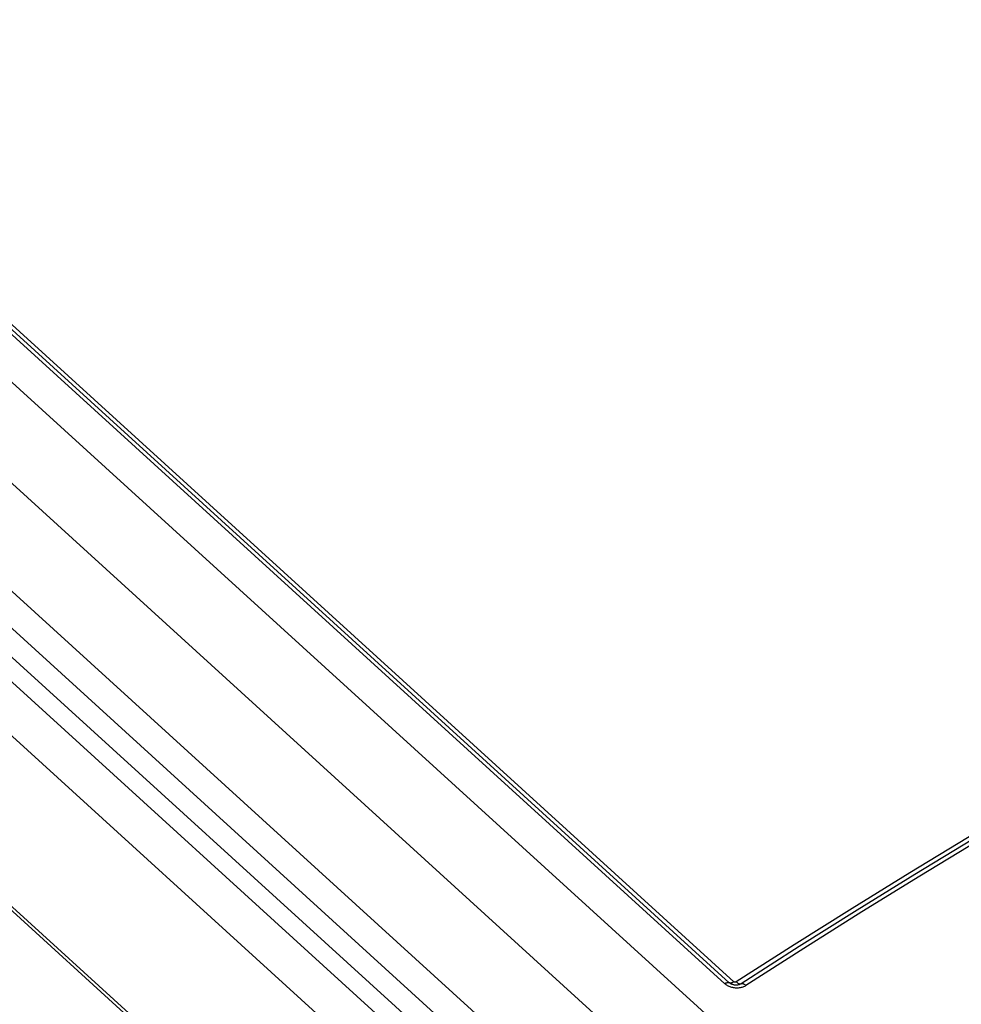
# Model space of a CAD drawing. Extents: x 0 to 594, y 0 to 420.
# Tile 65 of 104: x 541 to 546, y 103 to 108. Entities that reach past the tile are written whole.
import ezdxf

# ---------------------------------------------------------------- set-up
doc = ezdxf.new("R2010")
doc.units = 0
doc.header["$LTSCALE"] = 32.67
doc.layers.get('0').update_dxf_attribs({"linetype": 'CONTINUOUS'})

msp = doc.modelspace()

# ---------------------------------------------------------------- linework, layer by layer
at = {"color": 7, "linetype": 'CONTINUOUS'}
for p, q in [((501.1197, 142.6471), (544.791, 102.8975)), ((544.1593, 100.8436), (536.3953, 107.9104))]:
    msp.add_line(p, q, dxfattribs=at)
at = {"color": 9, "linetype": 'CONTINUOUS'}
for p, q in [((544.3995, 102.7508), (500.7741, 142.4587)), ((544.1405, 102.4494), (500.5117, 142.1604)), ((544.712, 103.206), (514.0847, 131.083)), ((544.7348, 103.2107), (514.1118, 131.0838)), ((544.7576, 103.2154), (514.1389, 131.0846)), ((544.093, 102.3084), (536.623, 109.1076)), ((544.023, 102.2289), (536.553, 109.0281)), ((536.468, 108.9818), (544.5133, 101.659)), ((536.3368, 108.8326), (544.382, 101.5099)), ((544.1583, 100.8653), (536.3943, 107.9321)), ((544.7381, 103.208), (544.7348, 103.2107)), ((544.74, 103.209), (544.7383, 103.2092))]:
    msp.add_line(p, q, dxfattribs=at)
for points in [[(549.833, 105.9751), (549.5615, 105.8544), (549.2885, 105.7298), (549.0141, 105.6013), (548.7384, 105.4687), (548.4614, 105.3323), (548.1833, 105.1919), (547.9039, 105.0477), (547.6234, 104.8996), (547.3419, 104.7477), (547.0593, 104.5921), (546.7758, 104.4327), (546.4915, 104.2695), (546.2062, 104.1027), (545.9202, 103.9322), (545.6335, 103.7581), (545.3461, 103.5804), (545.0581, 103.3992), (544.7696, 103.2144)], [(549.8599, 105.9677), (549.5882, 105.847), (549.315, 105.7223), (549.0405, 105.5937), (548.7646, 105.4611), (548.4875, 105.3245), (548.2091, 105.1841), (547.9296, 105.0398), (547.6489, 104.8916), (547.3672, 104.7396), (547.0845, 104.5839), (546.8008, 104.4244), (546.5163, 104.2611), (546.2309, 104.0942), (545.9447, 103.9236), (545.6578, 103.7494), (545.3702, 103.5716), (545.082, 103.3902), (544.7933, 103.2054)], [(549.8868, 105.9604), (549.6149, 105.8396), (549.3416, 105.7149), (549.0669, 105.5861), (548.7909, 105.4534), (548.5135, 105.3168), (548.235, 105.1762), (547.9553, 105.0318), (547.6745, 104.8836), (547.3926, 104.7315), (547.1097, 104.5757), (546.8258, 104.416), (546.5411, 104.2527), (546.2555, 104.0857), (545.9692, 103.915), (545.6821, 103.7407), (545.3943, 103.5628), (545.106, 103.3813), (544.817, 103.1963)], [(544.712, 103.206), (544.714, 103.2073), (544.716, 103.2084), (544.718, 103.2094), (544.7199, 103.2103), (544.7218, 103.211), (544.7236, 103.2116), (544.7254, 103.212), (544.727, 103.2123), (544.7286, 103.2124), (544.7301, 103.2124), (544.7314, 103.2122), (544.7327, 103.2118), (544.7338, 103.2113), (544.7348, 103.2107)], [(544.817, 103.1963), (544.8135, 103.1942), (544.8097, 103.1922), (544.8058, 103.1904), (544.8017, 103.1888), (544.7975, 103.1875), (544.7931, 103.1863), (544.7887, 103.1854), (544.7842, 103.1847), (544.7796, 103.1842), (544.775, 103.184), (544.7703, 103.184), (544.7656, 103.1842), (544.7609, 103.1846), (544.7563, 103.1853), (544.7517, 103.1862), (544.7472, 103.1873), (544.7427, 103.1886), (544.7384, 103.1901), (544.7341, 103.1918), (544.73, 103.1938), (544.726, 103.1959), (544.7222, 103.1981), (544.7186, 103.2006), (544.7152, 103.2032), (544.712, 103.206)], [(544.7383, 103.2092), (544.7371, 103.2095), (544.7359, 103.21), (544.7348, 103.2107)], [(544.7576, 103.2154), (544.7554, 103.214), (544.7532, 103.2128), (544.7511, 103.2118), (544.7491, 103.2109), (544.7471, 103.2102), (544.7452, 103.2096), (544.7433, 103.2092), (544.7416, 103.209), (544.74, 103.209)], [(544.7696, 103.2144), (544.7689, 103.214), (544.7681, 103.2137), (544.7673, 103.2134), (544.7664, 103.2132), (544.7655, 103.213), (544.7646, 103.213), (544.7637, 103.213), (544.7628, 103.2131), (544.762, 103.2132), (544.7611, 103.2134), (544.7603, 103.2137), (544.7596, 103.214), (544.7588, 103.2144), (544.7582, 103.2149), (544.7576, 103.2154)], [(544.7696, 103.2144), (544.7716, 103.2127), (544.7736, 103.2111), (544.7756, 103.2096), (544.7776, 103.2084), (544.7796, 103.2073), (544.7816, 103.2064), (544.7835, 103.2056), (544.7853, 103.2051), (544.7871, 103.2048), (544.7888, 103.2046), (544.7904, 103.2047), (544.7919, 103.2049), (544.7933, 103.2054)], [(544.7933, 103.2054), (544.791, 103.204), (544.7886, 103.2028), (544.7861, 103.2017), (544.7854, 103.2015)], [(544.817, 103.1963), (544.815, 103.1981), (544.813, 103.1997), (544.811, 103.2011), (544.809, 103.2024), (544.807, 103.2035), (544.805, 103.2044), (544.8031, 103.2051), (544.8013, 103.2056), (544.7995, 103.206), (544.7978, 103.2061), (544.7962, 103.2061), (544.7947, 103.2058), (544.7933, 103.2054)]]:
    msp.add_lwpolyline(points, dxfattribs=at)
at = {"color": 7, "linetype": 'CONTINUOUS'}
msp.add_lwpolyline([(544.7854, 103.2015), (544.7833, 103.2007), (544.7808, 103.2), (544.7782, 103.1995), (544.7755, 103.1991), (544.7727, 103.1988), (544.7697, 103.1986), (544.7668, 103.1987), (544.7638, 103.1988), (544.7608, 103.1992), (544.7578, 103.1997), (544.7549, 103.2003), (544.7521, 103.2011), (544.7494, 103.2021), (544.7468, 103.2031), (544.7443, 103.2042), (544.742, 103.2055), (544.7399, 103.2068), (544.7381, 103.208)], dxfattribs=at)

doc.saveas('drawing.dxf')
